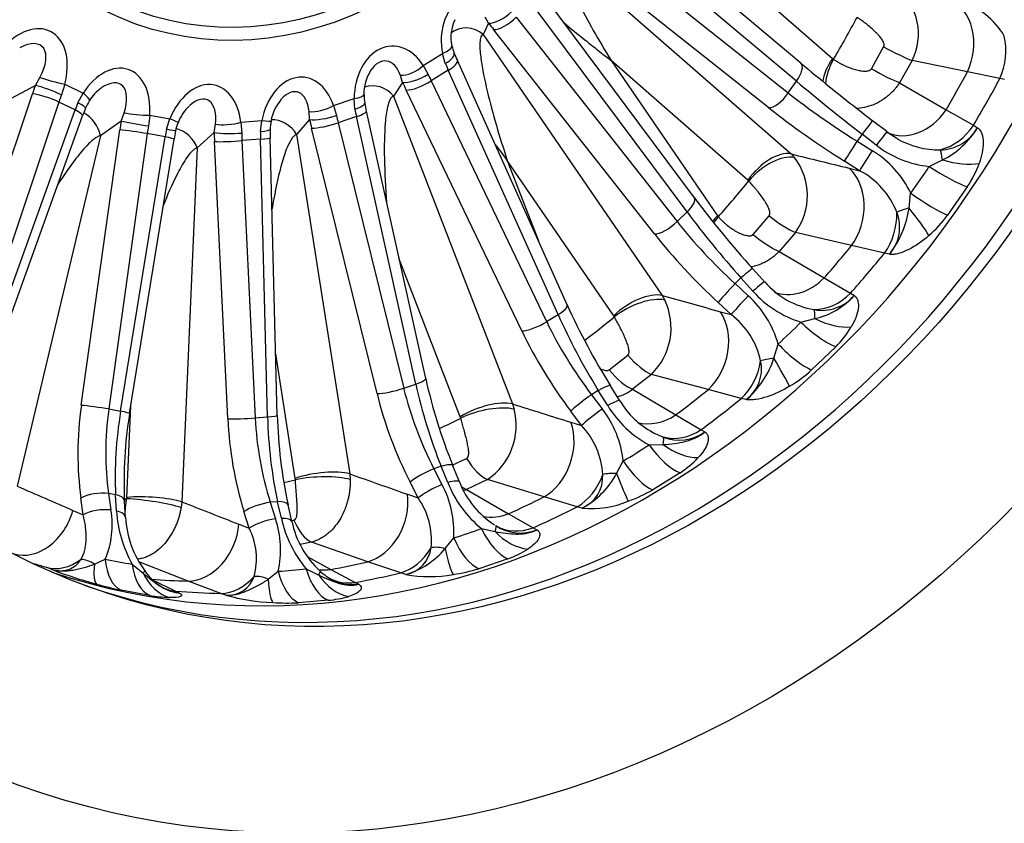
# Model space of a CAD drawing. Header units: millimetres. Extents: x 0 to 2970, y 0 to 2100.
# Tile 7 of 24: x 2029 to 2266, y 329 to 523. Entities that reach past the tile are written whole.
import ezdxf

# ---------------------------------------------------------------- set-up
doc = ezdxf.new("R2010")
doc.units = ezdxf.units.MM
doc.header["$LTSCALE"] = 10
doc.layers.add('CAP560C', color=7, linetype='Continuous')
doc.layers.add('Default', color=7, linetype='Continuous')

# ---------------------------------------------------------------- blocks, each defined once
blk = doc.blocks.new('SE1')
at = {"layer": 'CAP560C', "color": 7, "linetype": 'Continuous'}
for p, q in [((2217.27, 512.26), (2170.15, 551.88)), ((2216.18, 507.91), (2169.07, 547.53)), ((2166.11, 543.27), (2214.21, 505.08)), ((2191.88, 542.28), (2224.9, 513.4)), ((2209.51, 501.49), (2161.4, 539.69)), ((2159.35, 538.9), (2214.88, 490.34)), ((2191.55, 479.73), (2153.93, 530.25)), ((2189.77, 476.34), (2152.15, 526.86)), ((2141.86, 521.96), (2140.99, 523.35)), ((2148.52, 523.36), (2187.36, 474.01)), ((2141.86, 521.96), (2140.54, 519.2)), ((2140.54, 519.2), (2183.76, 456.15)), ((2181.91, 471.02), (2143.07, 520.37)), ((2234.28, 510.93), (2237.24, 516.19)), ((2126.06, 511.7), (2130.71, 514.6)), ((2131.4, 512.16), (2130.71, 514.6)), ((2126.06, 511.7), (2127.24, 509.57)), ((2160.82, 453.9), (2134.31, 512.89)), ((2204.46, 484.03), (2171.44, 512.91)), ((2171.44, 512.91), (2197.14, 475.41)), ((2224.9, 513.4), (2225.12, 513.23)), ((2244.1, 512.92), (2241.08, 507.56)), ((2257.47, 510.16), (2244.1, 512.92)), ((2032.42, 506.89), (2033.51, 508.81)), ((2121.09, 507.64), (2120.58, 509.33)), ((2132.11, 510.54), (2127.98, 507.97)), ((2158.62, 451.55), (2132.11, 510.54)), ((2265.28, 508.55), (2257.47, 510.16)), ((2032.42, 506.89), (2026.56, 503.76)), ((2039.5, 507.18), (2038.71, 504.62)), ((2039.5, 507.18), (2043.92, 505.02)), ((2121.09, 507.64), (2118.9, 504.33)), ((2127.98, 507.97), (2155.87, 449.84)), ((2214.21, 505.08), (2216.18, 507.91)), ((2241.08, 507.56), (2252.33, 501.03)), ((2266.45, 508.31), (2265.28, 508.55)), ((2010.63, 442.01), (2031.7, 504.87)), ((2042.67, 502.69), (2043.92, 505.02)), ((2118.9, 504.33), (2147.63, 429.96)), ((2149.84, 447.64), (2121.95, 505.77)), ((2038.1, 502.89), (2017.03, 440.03)), ((2042.03, 500.98), (2038.1, 502.89)), ((2104.42, 502.06), (2109.39, 503.75)), ((2104.42, 502.06), (2105.13, 499.63)), ((2109.58, 501.15), (2109.39, 503.75)), ((2019.64, 438.76), (2042.03, 500.98)), ((2021.44, 437.33), (2043.82, 499.55)), ((2053.15, 498.28), (2053.86, 500.31)), ((2060.02, 499.74), (2059.73, 497.09)), ((2060.02, 499.74), (2064.88, 498.84)), ((2098.63, 498.67), (2098.51, 500.57)), ((2109.94, 499.37), (2105.54, 497.87)), ((2124.28, 434.78), (2109.94, 499.37)), ((2126.66, 436.1), (2112.33, 500.69)), ((2252.33, 501.03), (2258.92, 497.26)), ((2053.15, 498.28), (2048.14, 494.74)), ((2064.07, 496.29), (2064.88, 498.84)), ((2075.6, 495.49), (2075.89, 497.51)), ((2082.03, 498), (2087.07, 498.41)), ((2082.03, 498), (2082.24, 495.4)), ((2086.75, 495.77), (2087.07, 498.41)), ((2098.63, 498.67), (2095.49, 495.03)), ((2105.54, 497.87), (2121.35, 433.78)), ((2238.01, 495.74), (2234.58, 498.38)), ((2258.92, 497.26), (2259.9, 496.69)), ((2048.14, 494.74), (2028.01, 410.11)), ((2043.51, 429.63), (2052.81, 496.15)), ((2059.44, 495.26), (2050.14, 428.75)), ((2063.74, 494.47), (2059.44, 495.26)), ((2075.6, 495.49), (2071.51, 491.79)), ((2095.49, 495.03), (2108.31, 413.08)), ((2114.91, 432.51), (2099.1, 496.6)), ((2232.04, 495.11), (2230.86, 493.42)), ((2235.47, 492.47), (2232.04, 495.11)), ((2053, 428.22), (2063.74, 494.47)), ((2055.16, 427.63), (2065.9, 493.89)), ((2078.86, 426.41), (2075.66, 493.34)), ((2086.77, 493.92), (2082.3, 493.56)), ((2082.3, 493.56), (2085.5, 426.63)), ((2088.48, 426.87), (2086.77, 493.92)), ((2090.83, 427.2), (2089.13, 494.26)), ((2230.86, 493.42), (2234.52, 491.11)), ((2071.51, 491.79), (2067.75, 406.35)), ((2214.88, 490.34), (2215.73, 489.47)), ((2172.07, 451.28), (2146.37, 488.77)), ((2146.37, 488.77), (2153.86, 469.38)), ((2231.44, 486.3), (2227.78, 488.61)), ((2248.25, 487.35), (2251.45, 488.9)), ((2228.9, 486.92), (2231.44, 486.3)), ((2204.67, 483.82), (2204.46, 484.03)), ((2243.36, 477.28), (2243.76, 480.9)), ((2257.43, 482.38), (2252.68, 475.56)), ((2187.36, 474.01), (2189.77, 476.34)), ((2197.14, 475.41), (2197.32, 475.18)), ((2205.74, 470.91), (2209.57, 475.42)), ((2215.92, 471.41), (2212.02, 466.82)), ((2229.49, 468.2), (2215.92, 471.41)), ((2212.02, 466.82), (2222.85, 460.39)), ((2237.42, 466.36), (2229.49, 468.2)), ((2238.61, 466.1), (2237.42, 466.36)), ((2135.02, 426.85), (2120.21, 465.16)), ((2208.51, 459.4), (2205.62, 462.62)), ((2202.79, 460.41), (2201.35, 459.02)), ((2201.35, 459.02), (2204.52, 456.08)), ((2205.69, 457.2), (2202.79, 460.41)), ((2222.85, 460.39), (2229.2, 456.7)), ((2229.2, 456.7), (2230.16, 456.15)), ((2183.76, 456.15), (2184.39, 455.06)), ((2200.43, 451.54), (2197.25, 454.48)), ((2197.86, 452.24), (2200.43, 451.54)), ((2155.87, 449.84), (2158.62, 451.55)), ((2172.22, 451.02), (2172.07, 451.28)), ((2217.27, 449.74), (2220.65, 450.57)), ((2210.73, 441.02), (2211.77, 444.44)), ((2225.66, 443.79), (2219.84, 438.18)), ((2095.15, 411.98), (2090.46, 442.03)), ((2170.93, 438.21), (2175.43, 441.73)), ((2181.17, 437.11), (2176.58, 433.52)), ((2194.83, 433.42), (2181.17, 437.11)), ((2121.35, 433.78), (2124.28, 434.78)), ((2168.34, 433.22), (2166.7, 432.2)), ((2170.61, 429.57), (2168.34, 433.22)), ((2173.52, 430.72), (2171.25, 434.37)), ((2176.58, 433.52), (2187.02, 427.31)), ((2202.84, 431.31), (2194.83, 433.42)), ((2166.7, 432.2), (2169.29, 428.75)), ((2204.04, 431), (2202.84, 431.31)), ((2050.14, 428.75), (2053, 428.22)), ((2054.48, 407.4), (2055.45, 429.45)), ((2147.63, 429.96), (2148.02, 428.69)), ((2164.28, 424.74), (2161.69, 428.2)), ((2085.5, 426.63), (2088.48, 426.87)), ((2135.11, 426.56), (2135.02, 426.85)), ((2187.02, 427.31), (2193.17, 423.75)), ((2161.72, 425.54), (2164.28, 424.74)), ((2193.17, 423.75), (2194.09, 423.23)), ((2180.61, 420.09), (2184.03, 420.14)), ((2133.08, 415.17), (2136.54, 416.82)), ((2172.77, 413.14), (2174.37, 416.2)), ((2130.41, 414.9), (2128.66, 414.3)), ((2128.66, 414.3), (2130.59, 410.49)), ((2132.01, 410.97), (2130.41, 414.9)), ((2134.81, 411.13), (2133.22, 415.05)), ((2095.19, 411.66), (2095.15, 411.98)), ((2108.31, 413.08), (2108.42, 411.7)), ((2141.57, 411.74), (2136.52, 409.34)), ((2155.23, 407.54), (2141.57, 411.74)), ((2188.07, 413.35), (2181.47, 409.24)), ((2124.83, 407.26), (2122.89, 411.07)), ((2136.52, 409.34), (2146.64, 403.44)), ((2043.96, 403.21), (2043.4, 407.22)), ((2050.09, 408.36), (2050.64, 404.35)), ((2051.8, 408.05), (2050.09, 408.36)), ((2052.03, 404.1), (2051.8, 408.05)), ((2054.45, 407.07), (2054.48, 407.4)), ((2122.28, 408.14), (2124.83, 407.26)), ((2163.26, 405.14), (2155.23, 407.54)), ((2041.49, 404.26), (2043.96, 403.21)), ((2054.17, 402.57), (2053.95, 406.52)), ((2067.75, 406.35), (2067.59, 404.93)), ((2090.9, 406.36), (2089.13, 406.22)), ((2089.13, 406.22), (2090.37, 402.22)), ((2091.81, 402.34), (2090.9, 406.36)), ((2094.35, 401.59), (2093.45, 405.62)), ((2164.47, 404.8), (2163.26, 405.14)), ((2084.04, 399.96), (2082.79, 403.96)), ((2094.3, 401.82), (2094.84, 401.93)), ((2146.64, 403.44), (2152.63, 400.08)), ((2081.52, 400.93), (2084.04, 399.96)), ((2140.11, 399.87), (2143.41, 399.14)), ((2152.63, 400.08), (2153.53, 399.58)), ((2131.38, 395.04), (2133.44, 397.6)), ((2099.11, 396.59), (2096.35, 396.01)), ((2112.68, 391.86), (2099.11, 396.59)), ((2046.68, 391.27), (2049.28, 392.48)), ((2098.07, 393.15), (2103.74, 389.98)), ((2146.53, 392.59), (2139.48, 390.18)), ((2036.2, 390.04), (2035.03, 390.51)), ((2055.8, 391.28), (2058.43, 389.11)), ((2069.3, 387.18), (2057.41, 391.82)), ((2097.8, 390.11), (2100.83, 388.62)), ((2103.74, 389.98), (2109.61, 386.86)), ((2120.66, 389.18), (2112.68, 391.86)), ((2088.63, 387.63), (2091.04, 389.56)), ((2121.87, 388.79), (2120.66, 389.18)), ((2060.83, 387.44), (2066.26, 384.76)), ((2063.96, 385.24), (2063.92, 385.26)), ((2077.19, 384.22), (2069.3, 387.18)), ((2109.61, 386.86), (2110.49, 386.4)), ((2060.05, 383.72), (2053.15, 384.99)), ((2066.26, 384.76), (2067.14, 384.34)), ((2078.39, 383.79), (2077.19, 384.22)), ((2103.13, 382.54), (2095.98, 381.96))]:
    blk.add_line(p, q, dxfattribs=at)
for centre, radius, start, end in [((2231.61, 519.32), 14.03, 332.8664, 50.9094), ((2249.66, 508.76), 19.51, 31.0385, 71.7111), ((2142.67, 518.55), 9.91, 154.9427, 192.0703), ((2142.68, 518.33), 9.84, 190.7454, 201.6949), ((2232.41, 556.8), 107.48, 203.0704, 204.114), ((2481, 825.59), 409.54, 229.9127, 231.1643), ((2122.55, 504.77), 10.81, 148.2169, 180.7096), ((2541.12, 897.99), 503.64, 231.0016, 232.5082), ((2054.12, 497.92), 10.15, 125.1666, 148.3436), ((2122.85, 504.54), 11.08, 179.4344, 189.8329), ((2055.43, 496.85), 11.82, 147.2483, 157.3351), ((2076.72, 494.19), 10.53, 132.1181, 159.3938), ((2099.87, 496.53), 10.7, 139.8002, 170.2188), ((2201.81, 520.38), 91.63, 191.1635, 192.4089), ((2114.79, 473.83), 75.49, 158.5765, 160.0832), ((2078.22, 493.32), 12.24, 158.0208, 167.9602), ((2101.07, 496), 11.96, 168.6385, 178.6833), ((2143.77, 481.09), 78.92, 169.2035, 170.666), ((2172.8, 496.22), 83.7, 179.9628, 181.3417), ((2245.72, 504.63), 11.72, 229.0479, 243.9912), ((2250.83, 501.72), 10.37, 270.353, 330.9907), ((2242.38, 507.22), 20.44, 296.35, 328.9979), ((2250.56, 511.59), 24.35, 231.711, 264.5553), ((2250.6, 511.7), 20.35, 240.3472, 270.8385), ((2221.81, 470.32), 24.37, 25.7313, 58.5575), ((2203.73, 480.31), 15.09, 323.8458, 37.3651), ((2235.76, 496.96), 26.11, 326.0603, 340.0968), ((2222.45, 469.25), 19.28, 21.3611, 62.1934), ((2384.16, 623.78), 240.52, 216.7913, 222.0711), ((2220.35, 480.45), 23.23, 321.8245, 352.145), ((2231.24, 472.64), 9.86, 318.419, 21.6209), ((2228.11, 493.44), 30.38, 311.313, 323.9539), ((2223.03, 471.73), 19, 220.3291, 241.274), ((2224.53, 473.74), 25.07, 221.2815, 253.1763), ((2170.21, 448.34), 15.69, 314.2655, 25.3411), ((2188.01, 437.72), 24.69, 15.7935, 48.032), ((2224.01, 473.53), 21.08, 241.3, 260.1775), ((2222.34, 462.89), 10.32, 259.1876, 319.1852), ((2216.48, 468.57), 18.47, 283.0609, 317.758), ((2312.86, 522.56), 166.82, 204.302, 211.9139), ((2188.97, 436.4), 18.99, 12.0425, 52.8819), ((2208.36, 461.28), 24.6, 314.706, 328.9163), ((2189.25, 448.13), 22.63, 310.8187, 341.6877), ((2198.52, 438.4), 9.23, 306.7411, 12.2985), ((2198.02, 461.95), 32.26, 300.7752, 312.555), ((2256.46, 464.98), 132.97, 192.5445, 202.0544), ((2170.15, 441.71), 10.41, 285.2715, 308.131), ((2191.02, 441.02), 20.27, 210.4959, 242.1553), ((2132.9, 424.74), 15.62, 303.6926, 14.6515), ((2149.74, 413.54), 24.77, 6.1836, 37.8934), ((2192.99, 443.15), 26.18, 211.2637, 241.7882), ((2152.35, 411.48), 98.53, 170.5627, 182.8855), ((2203.71, 429.92), 112.91, 181.3768, 192.4266), ((2150.99, 411.95), 18.45, 2.9476, 43.9093), ((2191.79, 442.65), 22.08, 240.7599, 242.3617), ((2187.95, 431.59), 10.38, 247.7805, 306.3286), ((2191.79, 442.65), 22.08, 242.3617, 249.407), ((2175.4, 433.17), 23.52, 302.5829, 316.568), ((2154.12, 423.4), 21.29, 299.0822, 331.1797), ((2161.01, 412.48), 8.42, 294.2367, 2.8665), ((2109.15, 399), 24.33, 356.7051, 28.1964), ((2157.56, 421.13), 27.5, 201.6717, 230.6144), ((2154.72, 418.75), 21.31, 200.9612, 237.5357), ((2132.35, 418.8), 10.34, 289.3912, 293.7804), ((2163.62, 439.69), 35.29, 289.8224, 300.3814), ((2110.55, 397.12), 17.51, 353.8619, 35.3628), ((2029.96, 400.71), 21.01, 336.9397, 9.9833), ((2166.72, 427.4), 22.71, 264.2927, 292.9619), ((2081.55, 405.84), 29.58, 183.3747, 209.4847), ((2077.88, 403.83), 23.73, 183.0502, 216.6668), ((2068.5, 394.72), 23.12, 347.0824, 18.9204), ((2119.9, 408.53), 28.76, 192.4269, 219.8202), ((2069.78, 392.6), 16.04, 344.4772, 27.2899), ((2116.48, 406.26), 22.62, 191.9113, 227.4283), ((2149.48, 409.5), 10.71, 236.4674, 292.216), ((2120.52, 396.17), 7.5, 280.3888, 352.9777), ((2116.36, 407.53), 19.54, 286.3807, 320.2361), ((2138.65, 414.89), 23.66, 289.4663, 302.4582), ((2081.13, 509.03), 127.19, 249.3167, 254.5207), ((2127.28, 429.53), 41.2, 278.3857, 287.2208), ((2070.19, 397.67), 13.91, 215.2822, 243.2164), ((2078.96, 390.37), 6.6, 265.0057, 341.8463), ((2110.61, 399.98), 14.05, 227.7557, 243.3062), ((2127.63, 419.44), 31.18, 259.3545, 280.4533), ((2072.83, 477.99), 95.06, 254.345, 258.0504), ((2069.18, 397.11), 12.93, 246.2852, 260.9072), ((2109.1, 397.81), 11.49, 245.1746, 276.9313), ((2066.7, 423.12), 39.95, 260.4124, 267.3119), ((2091.85, 431.82), 49.88, 254.3474, 267.6008), ((2100.64, 409.28), 26.86, 275.3253, 286.0593), ((2093.08, 436.51), 54.63, 266.5093, 273.0351)]:
    blk.add_arc(centre, radius, start, end, dxfattribs=at)
for centre, major_axis, ratio, start_param, end_param in [((2076, 618.42), (95.19, 263.32), 0.827748, 0, 3.141593), ((2110.39, 605.99), (77.83, 215.31), 0.827748, 3.163043, 6.261735), ((2120.75, 602.24), (-77.92, -215.55), 0.827748, 0.007663, 3.13393), ((2140.42, 516.47), (2.35, -12.64), 0.769251, 2.327303, 4.717443), ((2248.59, 515.79), (-2.74, -12.71), 0.79051, 1.286903, 2.942553), ((2145.06, 525.35), (4.01, 2.99), 0.409417, 3.54464, 5.028513), ((2146.28, 523.77), (3.93, 3.09), 0.356554, 3.534654, 5.019171), ((2079.06, 617.31), (-72.82, -201.44), 0.827748, 1.343689, 1.398115), ((2029.88, 507.47), (-6.13, -12.48), 0.657659, 1.860314, 4.250454), ((2136.7, 515.13), (5.42, -2.57), 0.927542, 1.278277, 2.715232), ((2160.82, 519.57), (-25.49, 24.03), 0.358479, 1.114401, 1.176261), ((2256.24, 514.17), (-2.66, -12.72), 0.801148, 1.286006, 2.10574), ((2027.24, 508.43), (-6.74, -7.92), 0.479401, 2.003394, 4.015817), ((2118.95, 503.11), (0.59, -13.28), 0.718928, 2.242079, 4.63222), ((2128.07, 515.55), (-4.91, -0.93), 0.326358, 2.074718, 3.138912), ((2237.31, 517.34), (8.77, -4.81), 0.103911, 4.761464, 5.651916), ((2128.92, 512.73), (-4.6, -1.95), 0.328598, 1.995849, 3.142634), ((2050.33, 497.53), (-4.57, -13.19), 0.652321, 1.957103, 4.347243), ((2116.31, 504.06), (-0.8, -8.75), 0.558316, 2.26712, 3.942922), ((2123.43, 512.66), (4.23, 2.67), 0.471865, 3.721046, 5.063939), ((2143.91, 507.24), (-14.68, 26.19), 0.301857, 1.216726, 1.278586), ((2129.75, 510.84), (-4.56, -2.05), 0.272679, 1.988766, 3.141593), ((2214.05, 508.44), (-3.22, -3.83), 0.401675, 1.765928, 3.141593), ((2230.18, 511.49), (6.58, 7.53), 0.533995, 1.776006, 2.464382), ((2230.4, 511.32), (5.54, 8.33), 0.549938, 1.704528, 2.395861), ((2036.86, 508.13), (4.83, -1.3), 0.056834, 3.962818, 5.305711), ((2096.01, 495.29), (-1.16, -13.59), 0.682766, 2.149412, 4.539553), ((2124.76, 510.15), (4.57, 2.02), 0.334582, 3.648611, 5.132483), ((2144.53, 507.62), (-17.2, 24.62), 0.470365, 1.177886, 1.239746), ((2234.42, 512.22), (8.66, -5.01), 0.118899, 4.764009, 5.654461), ((2096.29, 611.08), (-77.56, -214.54), 0.827748, 1.347797, 1.394007), ((2054.35, 501.96), (-15.53, -31.36), 0.631343, -1.418472, -1.356612), ((2035.91, 505.17), (4.67, -1.78), 0.117794, 0.971821, 2.455693), ((2047.69, 498.48), (-5.34, -8.67), 0.477445, 2.060421, 3.956013), ((2072.75, 493.4), (-2.9, -13.56), 0.660647, 2.053799, 4.44394), ((2114.49, 501.32), (5, -3.31), 0.874195, 1.229621, 2.562567), ((2140.86, 505.11), (-19.82, 28.88), 0.458601, 1.182296, 1.244156), ((2125.62, 508.28), (4.51, 2.16), 0.28282, 3.638904, 5.123422), ((2234.83, 498.8), (39.56, -30.68), 0.092381, 4.294613, 4.713555), ((2103.2, 608.59), (-77.71, -214.97), 0.827748, 1.342375, 1.399429), ((2035.18, 503.15), (4.74, -1.59), 0.165249, 0.965531, 2.450048), ((2057.83, 500.23), (-13.35, -26.87), 0.643405, -1.417478, -1.355619), ((2041.29, 505.98), (-4.19, 2.73), 0.153366, 3.141171, 4.134574), ((2070.11, 494.35), (-3.85, -9.05), 0.488139, 2.124457, 3.92791), ((2093.37, 496.24), (-2.31, -9.07), 0.514, 2.194044, 3.929087), ((2106.75, 504.71), (-5, 0.07), 0.216612, 2.129622, 3.140149), ((2212.08, 505.6), (3.11, 3.92), 0.406191, 3.411636, 4.896153), ((2238.21, 503.66), (-42.61, 26.3), 0.251239, 1.13445, 1.553391), ((2057.25, 500.52), (-12.95, -27.06), 0.47444, -1.426057, -1.364197), ((2039.87, 503.24), (-4.65, 1.84), 0.126439, 3.141516, 4.114986), ((2101.78, 503.01), (4.72, 1.64), 0.392476, 3.820618, 5.163511), ((2107.01, 501.68), (-4.91, -0.96), 0.232068, 2.074445, 3.142493), ((2039.11, 501.24), (-4.7, 1.69), 0.179899, 3.141593, 4.110906), ((2043.53, 495.54), (3.46, -4.9), 0.660704, 0.985966, 2.204895), ((2057.38, 500.69), (4.99, -0.37), 0.179624, 3.940362, 5.283255), ((2102.57, 500.17), (4.89, 1.03), 0.239301, 3.728877, 5.212749), ((2123.06, 497.3), (-10.97, 27.95), 0.551334, 1.275807, 1.337667), ((2122.4, 497.07), (-8.62, 28.75), 0.382702, 1.31508, 1.37694), ((2107.45, 499.61), (-4.88, -1.08), 0.17643, 2.068584, 3.141593), ((2235.63, 499.55), (-46.71, 29.17), 0.244139, 1.136103, 1.555044), ((2243.75, 507.19), (6.42, 11.31), 0.811065, 3.216804, 4.626334), ((2074.76, 494.17), (-5.96, -34.49), 0.628237, 4.70184, 4.763699), ((2057, 497.62), (4.92, -0.88), 0.007296, 3.81789, 5.301762), ((2078.6, 493.51), (5.05, 29.57), 0.640287, 1.55872, 1.62058), ((2062.24, 499.8), (-4.62, 1.9), 0.029419, 3.14047, 4.117314), ((2079.39, 498.96), (4.96, 0.61), 0.293406, 3.893433, 5.236326), ((2084.43, 499.37), (-4.9, 1.01), 0.096004, 2.15963, 3.141374), ((2090.77, 493.23), (4.54, -3.92), 0.809718, 1.160026, 2.435844), ((2119.12, 495.79), (-12.56, 32.69), 0.539498, 1.280238, 1.342097), ((2103.04, 498.11), (4.85, 1.2), 0.188687, 3.721378, 5.205895), ((2231.53, 494.42), (-3.05, -3.97), 0.004552, 3.142183, 4.53926), ((2250.24, 503.52), (-6.36, -11.34), 0.821271, 0.656825, 1.476559), ((2056.66, 495.48), (4.95, -0.69), 0.041109, 0.98012, 2.464637), ((2077.96, 493.63), (-5.73, -29.45), 0.47134, 4.713513, 4.775373), ((2061.34, 496.82), (-4.91, 0.95), 0.001301, 3.141378, 4.122977), ((2066.71, 491.27), (4.03, -4.45), 0.737345, 1.077749, 2.312098), ((2096.72, 492.08), (-3.78, 34.8), 0.597053, 1.408147, 1.470007), ((2079.6, 495.92), (5, 0.05), 0.128351, 3.785121, 5.268993), ((2100.71, 492.51), (-3.39, 29.82), 0.609005, 1.404648, 1.466508), ((2084.1, 496.29), (-5, 0.01), 0.120232, 2.129045, 3.142093), ((2100.04, 492.46), (-1.68, 29.96), 0.440201, 1.43529, 1.49715), ((2234.97, 491.78), (-3.05, -3.97), 0.004552, 3.139064, 4.53926), ((2060.96, 494.69), (-4.94, 0.8), 0.055678, 3.141593, 4.122768), ((2079.66, 493.77), (4.99, 0.24), 0.078876, 3.781247, 5.265764), ((2084.13, 494.13), (-5, -0.13), 0.065118, 2.125781, 3.141593), ((2230.35, 492.72), (2.66, 4.23), 0.01168, 3.387866, 4.885187), ((2209.74, 482.12), (-6.58, -7.53), 0.533995, 3.434069, 4.917599), ((2209.94, 481.92), (-7.49, -6.63), 0.511324, 3.506349, 4.984583), ((3203.36, 375.1), (-1979.76, 422.25), 0.052956, 1.05935, 1.067499), ((2234.02, 490.41), (2.66, 4.23), 0.01168, 3.387866, 4.885187), ((2251.15, 486.67), (-0.48, 4.98), 0.115313, -1.117172, -0.358332), ((2252.21, 494.48), (11.85, -3.99), 0.443862, 4.797275, 5.603831), ((2222.21, 476.23), (-3.08, -12.63), 0.781073, 1.084888, 2.740539), ((2038.71, 628.54), (-207.14, 144.72), 0.829565, 3.124511, 3.161994), ((2249.52, 489.09), (-10.42, 6.91), 0.172165, 1.563283, 2.538697), ((2079.06, 617.31), (-72.82, -201.44), 0.827748, 1.119289, 1.173716), ((2245.03, 482.64), (10.1, -7.37), 0.172324, 4.71266, 5.688073), ((2187.54, 476.74), (-4.01, -2.99), 0.349037, 1.886986, 3.141593), ((2208.87, 469.16), (32.93, -37.7), 0.206667, 4.345233, 4.764175), ((2229.97, 474.38), (-2.94, -12.66), 0.791257, 1.079705, 1.89944), ((2244.42, 477), (-4.83, -1.27), 0.109913, -1.380378, -0.621538), ((2240.73, 477.98), (8.13, -9.5), 0.125449, 0.583703, 1.390259), ((2185.12, 474.41), (3.93, 3.09), 0.356554, 3.534654, 5.019171), ((2213.01, 473.15), (-36.6, 34.15), 0.365544, 1.174032, 1.592974), ((2202.42, 473.51), (8.25, 5.65), 0.482269, -4.37886, -4.175408), ((2202.6, 473.28), (7.49, 6.63), 0.51137, -4.440308, -4.237713), ((2210.38, 477.65), (7.69, -6.39), 0.224003, 4.79302, 5.683472), ((2209.81, 469.76), (40.06, -37.77), 0.358479, 4.317853, 4.736795), ((2206.65, 473.26), (7.54, -6.57), 0.237939, 4.798525, 5.688977), ((2096.29, 611.08), (-77.56, -214.54), 0.827748, 1.123397, 1.169608), ((2103.2, 608.59), (-77.71, -214.97), 0.827748, 1.117975, 1.17503), ((2201.9, 459.27), (-3.71, -3.35), 0.053465, 3.142511, 4.423385), ((2200.46, 457.88), (3.4, 3.67), 0.026444, 1.278179, 2.7755), ((2204.8, 456.06), (-3.71, -3.35), 0.053465, 3.13919, 4.423385), ((2215.94, 468.86), (6.53, 11.24), 0.82369, 3.287466, 4.4111), ((2177.35, 449.37), (-8.25, -5.65), 0.482269, 3.562389, 5.045918), ((2222.22, 465.27), (-6.39, -11.32), 0.832977, 0.435843, 1.255577), ((2177.5, 449.11), (-8.86, -4.64), 0.447093, 3.622894, 5.101128), ((3224.05, 351.71), (-2014.95, 467.24), 0.074454, 1.045644, 1.053792), ((2203.63, 454.93), (3.4, 3.67), 0.026444, 1.278179, 2.7755), ((2156.26, 451.85), (-4.56, -2.05), 0.272679, 1.988766, 3.141593), ((2189.52, 443.42), (3.47, 12.53), 0.773764, 4.027233, 5.682883), ((2219.71, 447.94), (0.53, 4.97), 0.157186, 5.28555, 6.04439), ((2153.51, 450.14), (4.51, 2.16), 0.28282, 3.638904, 5.123422), ((2183.22, 449.11), (-28.52, 41.13), 0.465667, 1.241547, 1.660488), ((2178.51, 446.18), (24.57, -43.59), 0.306739, 4.419644, 4.838586), ((2079.06, 617.31), (-72.82, -201.44), 0.827748, 0.903698, 0.949316), ((2037.26, 626.82), (181.3, -175.77), 0.807148, 6.236673, 6.274156), ((2219.49, 452.6), (8.88, -8.8), 0.287611, 4.747487, 5.7229), ((2223.01, 457.14), (10.87, -6.17), 0.552444, 4.807956, 5.614512), ((2179.55, 446.6), (31.15, -45.38), 0.458601, 4.385749, 4.804691), ((2213.99, 447.3), (8.46, -9.2), 0.285831, 4.760798, 5.736211), ((2177.15, 444.86), (6.26, -7.8), 0.332862, 4.849563, 5.740014), ((2197.35, 441.32), (3.27, 12.58), 0.783014, 4.018373, 4.838107), ((2211.45, 439.99), (-4.98, -0.41), 0.21773, 4.839873, 5.598713), ((2208.93, 443.58), (6.29, -10.8), 0.022407, 0.511904, 1.31846), ((2172.76, 441.43), (6.06, -7.96), 0.345048, 4.858203, 5.748655), ((2121.78, 435.02), (-4.88, -1.08), 0.17643, 2.068584, 3.141593), ((2118.85, 434.02), (4.85, 1.2), 0.188687, 3.721378, 5.205895), ((2150.31, 432.74), (-18.14, 46.63), 0.546606, 1.339478, 1.75842), ((2145.28, 431.03), (14.47, -47.89), 0.387573, 4.517952, 4.936893), ((2167.01, 431.73), (-4.25, -2.64), 0.122047, 3.14188, 4.317761), ((2096.29, 611.08), (-77.56, -214.54), 0.827748, 0.898998, 0.945208), ((2146.37, 431.24), (19.73, -51.37), 0.539498, 4.48369, 4.902632), ((2140.29, 424.94), (-9.33, -3.6), 0.40636, 3.666116, 5.149645), ((2165.36, 430.7), (4, 3), 0.085592, 1.167095, 2.664416), ((2169.28, 428.08), (-4.25, -2.64), 0.122047, 3.136911, 4.317761), ((2103.2, 608.59), (-77.71, -214.97), 0.827748, 0.893576, 0.95063), ((2078, 426.53), (-9.37, -54.2), 0.628237, 4.763699, 5.182641), ((2047.36, 428.96), (4.95, -0.69), 0.041109, 0.98012, 2.464637), ((2081.84, 425.86), (-8.45, -49.28), 0.635468, 4.762799, 5.181741), ((2076.93, 426.77), (-9.53, -49.09), 0.476171, 4.775175, 5.194116), ((2050.22, 428.43), (-4.94, 0.8), 0.055678, 3.141593, 4.122768), ((2140.39, 424.65), (-9.66, -2.57), 0.360442, 3.713283, 5.191517), ((3239.13, 322.92), (-2040.19, 519.99), 0.091891, 1.029881, 1.038029), ((2167.96, 427.25), (4, 3), 0.085592, 1.167095, 2.664416), ((2082.86, 426.83), (4.99, 0.24), 0.078876, 3.781247, 5.265764), ((2111.95, 424.43), (5.94, -54.69), 0.597053, 4.6116, 5.030541), ((2115.95, 424.86), (-5.55, 49.71), 0.604227, 1.467941, 1.886883), ((2085.83, 427.08), (-5, -0.13), 0.065118, 2.125781, 3.141593), ((2110.85, 424.44), (2.87, -49.93), 0.445051, 4.638282, 5.057224), ((2079.06, 617.31), (-72.82, -201.44), 0.827748, 0.695342, 0.724917), ((2182.15, 437.66), (6.54, 11.23), 0.836305, 3.361476, 4.18898), ((2152.18, 419.02), (-3.89, -12.41), 0.76895, 0.68824, 2.34389), ((2188.24, 434.2), (-6.33, -11.36), 0.844239, 0.207767, 1.027502), ((2182.4, 417.28), (1.54, 4.76), 0.174244, 5.411834, 6.170674), ((2035.54, 625.49), (155.88, -197.61), 0.777722, 6.177624, 6.215107), ((2183.95, 423.82), (6.86, -10.45), 0.389134, 4.816028, 5.791442), ((2188.09, 427.29), (9.33, -8.32), 0.649031, 4.850724, 5.657281), ((2139.29, 420.61), (4.43, -8.97), 0.42503, 4.932469, 5.822921), ((2177.7, 419.94), (6.35, -10.77), 0.384508, 4.834582, 5.809996), ((2100.43, 410.07), (-9.88, -1.54), 0.310075, 3.743111, 5.226641), ((2126.83, 412.57), (4.46, 2.27), 0.162798, 1.067551, 2.564872), ((2128.58, 413.17), (-4.63, -1.88), 0.206858, 3.141552, 4.224754), ((2079.06, 617.31), (-72.82, -201.44), 0.827748, 0.485157, 0.500518), ((2100.46, 409.75), (-9.99, -0.54), 0.255717, 3.777052, 5.255286), ((3247.84, 290.16), (-2054.47, 578.11), 0.105139, 1.012711, 1.020859), ((2130.18, 409.24), (-4.63, -1.88), 0.206858, 3.139105, 4.224754), ((2160.02, 416.64), (-3.63, -12.48), 0.776833, 0.676303, 1.496037), ((2173.03, 411.46), (-4.98, 0.46), 0.331562, 4.79605, 5.554889), ((2172.11, 417.35), (4.16, -11.79), 0.066051, -1.229111, -0.422555), ((3244.73, 219.45), (-2048.47, 700.28), 0.118881, 0.976044, 0.984192), ((2128.77, 408.76), (4.46, 2.27), 0.162798, 1.067551, 2.564872), ((2134.47, 418.31), (4.18, -9.09), 0.434854, -0.662999, -0.448364), ((2047.24, 406.55), (4.95, 0.69), 0.355185, 0.910668, 2.407989), ((2048.96, 406.24), (-4.99, -0.28), 0.407557, 3.141959, 4.083382), ((2079.06, 617.31), (-72.82, -201.44), 0.827748, 0.273172, 0.276118), ((2059.73, 405.16), (-9.9, 1.39), 0.138169, 3.815428, 5.293662), ((2059.76, 405.49), (-9.99, 0.44), 0.198241, 3.794008, 5.277538), ((2112.04, 404.24), (-4.32, -12.26), 0.766872, 0.491837, 2.147487), ((2096.29, 611.08), (-77.56, -214.54), 0.827748, 0.674598, 0.720809), ((2031.51, 406), (5.16, 11.93), 0.771197, 3.240378, 4.896029), ((2047.8, 402.54), (4.95, 0.69), 0.355185, 0.910668, 2.407989), ((3249.73, 255.08), (-2057.25, 639.07), 0.114143, 0.994633, 1.002782), ((2086.79, 404.38), (4.77, 1.49), 0.25419, 0.981546, 2.478867), ((2088.57, 404.53), (-4.88, -1.09), 0.303646, 3.14179, 4.146096), ((2103.2, 608.59), (-77.71, -214.97), 0.827748, 0.669176, 0.726231), ((2049.18, 402.29), (-4.99, -0.28), 0.407557, 3.139807, 4.083382), ((2088.03, 400.38), (4.77, 1.49), 0.25419, 0.981546, 2.478867), ((2089.47, 400.5), (-4.88, -1.09), 0.303646, 3.141019, 4.146096), ((2098.71, 406.12), (2.2, -9.75), 0.495885, 5.041954, 5.932406), ((2144.08, 415.15), (6.45, 11.29), 0.848279, 3.421655, 3.958962), ((2071.14, 399.82), (-4.75, -12.1), 0.767633, 0.29562, 1.95127), ((2033.66, 624.59), (131.79, -212.36), 0.744062, -0.188881, -0.151399), ((2144.68, 404.19), (4.32, -11.73), 0.471641, 4.911692, 5.887105), ((2141.09, 396.23), (-2.49, -4.34), 0.165631, 2.397521, 3.15636), ((2150, 411.87), (6.16, 11.45), 0.854493, 3.113554, 3.933288), ((2138.01, 401.92), (3.74, -11.93), 0.463407, 4.934714, 5.910128), ((2149.19, 406.42), (7.05, -10.32), 0.728781, 4.934439, 5.740996), ((2119.85, 401.59), (-4.03, -12.36), 0.773024, 0.477408, 1.297142), ((2131.08, 392.81), (-4.82, 1.33), 0.445701, 4.773458, 5.532298), ((2132.12, 400.6), (1.78, -12.37), 0.135489, -1.123984, -0.317427), ((2039.08, 402.84), (-4.83, -12.07), 0.773157, 0.081135, 0.900869), ((2045.06, 388.41), (-3.94, 3.07), 0.65228, 4.809004, 5.567843), ((2029.77, 624.27), (86.91, -227.28), 0.67061, -0.406801, -0.369318), ((2056.39, 397.01), (-2.55, -12.24), 0.547232, 5.202612, 6.178025), ((2103.2, 608.59), (77.71, 214.97), 0.827748, 3.175026, 3.194625), ((2050.72, 398.41), (-3.36, -12.04), 0.204507, 5.403195, 6.209751), ((2062.92, 395.81), (-1.97, -12.34), 0.564223, 5.176175, 6.151589), ((2031.71, 624.18), (108.91, -221.83), 0.707964, -0.29069, -0.253207), ((2103.65, 394.7), (1.32, -12.43), 0.530996, 5.033537, 6.008951), ((2103.62, 402.46), (6.25, 11.4), 0.859011, 3.490896, 3.720351), ((2096.29, 611.08), (-77.56, -214.54), 0.827748, 0.450199, 0.496409), ((2054.84, 386.61), (-3.98, -3.02), 0.074387, 2.632187, 3.147971), ((2067.4, 395.34), (-0.33, -12.5), 0.822818, 5.256254, 6.062811), ((2096.29, 611.08), (-77.56, -214.54), 0.827748, 0.225799, 0.27201), ((2078.85, 396.91), (-4.43, -12.22), 0.771778, 0.279281, 1.099015), ((2087.7, 385), (-4.49, 2.2), 0.554424, 4.775749, 5.534589), ((2090.97, 394.18), (-0.77, -12.48), 0.182425, 5.277108, 6.083664), ((2096.88, 394.15), (0.71, -12.48), 0.51857, 5.059464, 6.034877), ((2097.85, 385.83), (-3.31, -3.74), 0.13178, 2.519868, 3.148753), ((2108.28, 395.59), (3.82, -11.9), 0.787695, 5.068757, 5.875313), ((2109.42, 399.4), (5.89, 11.59), 0.863225, 3.140099, 3.689594), ((2103.2, 608.59), (-77.71, -214.97), 0.827748, 0.444777, 0.501831), ((2068.54, 397.42), (5.52, 11.77), 0.869997, 3.230828, 3.438564), ((2103.2, 608.59), (-77.71, -214.97), 0.827748, 0.220377, 0.277432)]:
    blk.add_ellipse(centre, major_axis=major_axis, ratio=ratio, start_param=start_param, end_param=end_param, dxfattribs=at)
for centre, major_axis in [((2123.49, 601.25), (95.19, 263.32)), ((2123.49, 601.25), (77.92, 215.55)), ((2089.61, 613.5), (33.15, 91.69)), ((2089.29, 613.62), (32.11, 88.82))]:
    blk.add_ellipse(centre, major_axis=major_axis, ratio=0.827748, dxfattribs=at)
for points, knots in [([(2171.45, 881.61), (2170.59, 881.93), (2167.14, 883.24), (2160.26, 885.41), (2151.41, 887.87), (2142.35, 889.93), (2133.21, 891.58), (2123.99, 892.83), (2114.7, 893.68), (2105.35, 894.11), (2095.95, 894.13), (2086.53, 893.75), (2077.08, 892.95), (2067.63, 891.75), (2058.19, 890.13), (2048.78, 888.11), (2039.4, 885.68), (2030.07, 882.85), (2020.81, 879.63), (2011.63, 876.01), (2002.54, 872), (1993.56, 867.61), (1984.7, 862.84), (1975.98, 857.7), (1967.4, 852.2), (1958.99, 846.35), (1950.76, 840.16), (1942.71, 833.62), (1934.86, 826.77), (1927.22, 819.6), (1919.81, 812.12), (1912.63, 804.36), (1905.7, 796.31), (1899.03, 788), (1892.62, 779.43), (1886.48, 770.62), (1880.64, 761.59), (1875.08, 752.34), (1869.83, 742.88), (1864.88, 733.25), (1860.25, 723.43), (1855.95, 713.47), (1851.97, 703.35), (1848.33, 693.11), (1845.03, 682.76), (1842.07, 672.31), (1839.47, 661.78), (1837.22, 651.18), (1835.33, 640.53), (1833.8, 629.84), (1832.63, 619.13), (1831.83, 608.42), (1831.4, 597.73), (1831.34, 587.06), (1831.64, 576.43), (1832.32, 565.87), (1833.36, 555.38), (1834.78, 544.98), (1836.56, 534.69), (1838.7, 524.53), (1841.21, 514.51), (1844.07, 504.64), (1847.28, 494.95), (1850.85, 485.44), (1854.76, 476.14), (1859, 467.05), (1863.57, 458.2), (1868.47, 449.59), (1873.68, 441.23), (1879.2, 433.15), (1885.01, 425.36), (1891.11, 417.85), (1897.49, 410.66), (1904.13, 403.78), (1911.03, 397.23), (1918.17, 391.02), (1925.55, 385.16), (1933.14, 379.64), (1940.95, 374.49), (1948.95, 369.7), (1957.15, 365.29), (1965.46, 361.28), (1973.52, 357.81), (1978.31, 356.05), (1980.78, 355.15)], [0, 0, 0, 0, 0.003257, 0.015311, 0.027364, 0.039419, 0.051478, 0.063545, 0.075623, 0.087713, 0.099819, 0.111942, 0.124084, 0.136247, 0.148431, 0.160638, 0.172867, 0.185119, 0.197393, 0.209689, 0.222007, 0.234344, 0.246701, 0.259075, 0.271465, 0.283871, 0.29629, 0.308721, 0.321164, 0.333615, 0.346075, 0.358543, 0.371016, 0.383495, 0.395978, 0.408466, 0.420956, 0.433449, 0.445945, 0.458442, 0.470941, 0.483442, 0.495944, 0.508448, 0.520952, 0.533457, 0.545963, 0.558469, 0.570976, 0.583483, 0.59599, 0.608496, 0.621001, 0.633504, 0.646005, 0.658504, 0.670998, 0.683487, 0.69597, 0.708445, 0.720912, 0.733369, 0.745814, 0.758246, 0.770663, 0.783063, 0.795446, 0.807809, 0.820151, 0.832471, 0.844769, 0.857043, 0.869293, 0.881519, 0.893721, 0.905901, 0.918058, 0.930194, 0.942312, 0.954412, 0.966497, 0.978571, 0.990635, 1, 1, 1, 1]), ([(2159.35, 538.9), (2159.2, 538.88), (2159.1, 538.8), (2158.98, 538.55), (2158.95, 538.39), (2158.94, 537.87), (2159.01, 537.43), (2159.35, 536.06), (2159.72, 535.04), (2161, 531.87), (2162.11, 529.59), (2165.67, 522.65), (2168.45, 517.82), (2171.44, 512.91)], [0, 0, 0, 0, 0.03125, 0.03125, 0.0625, 0.0625, 0.125, 0.125, 0.25, 0.25, 0.5, 0.5, 1, 1, 1, 1]), ([(2237.24, 516.19), (2237.26, 516.22), (2237.29, 516.28), (2237.32, 516.37), (2237.34, 516.46), (2237.35, 516.56), (2237.35, 516.67), (2237.34, 516.77), (2237.31, 516.99), (2237.21, 517.32), (2236.99, 517.75), (2236.69, 518.21), (2236.33, 518.68), (2235.91, 519.16), (2235.29, 519.81), (2234.42, 520.63), (2233.52, 521.38), (2232.81, 521.93), (2232.3, 522.31), (2231.8, 522.66), (2231.3, 523), (2230.97, 523.22), (2230.81, 523.32)], [0, 0, 0, 0, 0.008978, 0.018036, 0.027285, 0.036825, 0.04675, 0.057142, 0.068074, 0.108347, 0.156288, 0.207471, 0.265476, 0.32486, 0.389177, 0.525157, 0.671864, 0.736678, 0.801855, 0.86744, 0.933474, 1, 1, 1, 1]), ([(2160.01, 522.06), (2161.65, 520.69), (2163.38, 519.29), (2166.17, 517.05), (2167.2, 516.23), (2168.77, 514.99), (2169.3, 514.57), (2170.36, 513.74), (2170.89, 513.33), (2171.44, 512.91)], [0.5303384, 0.5303384, 0.5303384, 0.5303384, 0.75, 0.75, 0.875, 0.875, 0.9375, 0.9375, 1, 1, 1, 1]), ([(2140.54, 519.2), (2140.38, 519.16), (2140.24, 519.05), (2140.03, 518.75), (2139.96, 518.56), (2139.79, 517.92), (2139.74, 517.4), (2139.72, 515.77), (2139.83, 514.57), (2140.34, 510.85), (2140.89, 508.19), (2142.82, 500.09), (2144.49, 494.46), (2146.37, 488.77)], [0, 0, 0, 0, 0.03125, 0.03125, 0.0625, 0.0625, 0.125, 0.125, 0.25, 0.25, 0.5, 0.5, 1, 1, 1, 1]), ([(2225.12, 513.23), (2225.2, 513.17), (2225.36, 513.06), (2225.61, 512.9), (2225.86, 512.74), (2226.12, 512.58), (2226.38, 512.43), (2226.65, 512.28), (2226.92, 512.13), (2227.2, 511.99), (2227.48, 511.85), (2228.1, 511.55), (2229.06, 511.14), (2230.18, 510.77), (2231.05, 510.55), (2231.67, 510.43), (2232.25, 510.36), (2232.8, 510.34), (2233.29, 510.37), (2233.66, 510.46), (2233.9, 510.57), (2234.06, 510.67), (2234.18, 510.79), (2234.25, 510.88), (2234.28, 510.93)], [0, 0, 0, 0, 0.033226, 0.066326, 0.099305, 0.132167, 0.164918, 0.197563, 0.230107, 0.262556, 0.294916, 0.327191, 0.473483, 0.609176, 0.67397, 0.733792, 0.791585, 0.842641, 0.890924, 0.931469, 0.950392, 0.967801, 0.984154, 1, 1, 1, 1]), ([(2241.08, 507.56), (2240.91, 507.31), (2240.57, 506.79), (2239.99, 506.06), (2239.29, 505.28), (2238.43, 504.46), (2237.09, 503.42), (2235.32, 502.4), (2233.16, 501.64), (2231.62, 501.39), (2230.82, 501.35), (2230.73, 501.35)], [0, 0, 0, 0, 0.045589, 0.0917035, 0.1383516, 0.2028029, 0.2713044, 0.3962817, 0.5165519, 0.6342053, 0.6501761, 0.6501761, 0.6501761, 0.6501761]), ([(2118.9, 504.33), (2118.71, 504.28), (2118.53, 504.16), (2118.23, 503.81), (2118.1, 503.6), (2117.76, 502.89), (2117.59, 502.32), (2117.17, 500.53), (2117.01, 499.22), (2116.67, 495.14), (2116.63, 492.23), (2116.75, 485.75), (2116.94, 482.13), (2117.23, 478.46)], [0, 0, 0, 0, 0.03125, 0.03125, 0.0625, 0.0625, 0.125, 0.125, 0.25, 0.25, 0.5, 0.5, 0.8001783, 0.8001783, 0.8001783, 0.8001783]), ([(2048.14, 494.74), (2047.88, 494.71), (2047.59, 494.59), (2047.02, 494.28), (2046.74, 494.08), (2045.9, 493.43), (2045.35, 492.9), (2043.77, 491.23), (2042.78, 490.01), (2040.42, 486.88), (2039.08, 484.91), (2037.79, 482.9)], [0, 0, 0, 0, 0.03125, 0.03125, 0.0625, 0.0625, 0.125, 0.125, 0.25, 0.25, 0.4342024, 0.4342024, 0.4342024, 0.4342024]), ([(2095.49, 495.03), (2095.28, 494.99), (2095.06, 494.85), (2094.67, 494.49), (2094.49, 494.27), (2093.98, 493.54), (2093.67, 492.95), (2092.85, 491.1), (2092.4, 489.74), (2091.18, 485.53), (2090.54, 482.53), (2089.83, 478.65), (2089.68, 477.8), (2089.54, 476.95)], [0, 0, 0, 0, 0.03125, 0.03125, 0.0625, 0.0625, 0.125, 0.125, 0.25, 0.25, 0.5, 0.5, 0.5693629, 0.5693629, 0.5693629, 0.5693629]), ([(2259.9, 496.69), (2260.13, 496.51), (2260.34, 496.3), (2260.69, 495.79), (2260.82, 495.51), (2261.15, 494.56), (2261.25, 493.84), (2261.28, 491.54), (2260.93, 489.83), (2260.32, 488.07)], [0, 0, 0, 0, 0.125, 0.125, 0.25, 0.25, 0.5, 0.5, 1, 1, 1, 1]), ([(2143.36, 492.75), (2143.52, 492.53), (2143.68, 492.32), (2144.25, 491.55), (2144.67, 491), (2145.51, 489.89), (2145.93, 489.34), (2146.37, 488.77)], [0.8508721, 0.8508721, 0.8508721, 0.8508721, 0.875, 0.875, 0.9375, 0.9375, 1, 1, 1, 1]), ([(2071.51, 491.79), (2071.27, 491.74), (2071.01, 491.61), (2070.53, 491.26), (2070.29, 491.05), (2069.61, 490.33), (2069.18, 489.75), (2067.96, 487.94), (2067.24, 486.62), (2065.36, 482.89), (2064.28, 480.39), (2063.27, 477.85)], [0, 0, 0, 0, 0.03125, 0.03125, 0.0625, 0.0625, 0.125, 0.125, 0.25, 0.25, 0.4647406, 0.4647406, 0.4647406, 0.4647406]), ([(2209.57, 475.42), (2209.59, 475.44), (2209.63, 475.49), (2209.67, 475.57), (2209.71, 475.66), (2209.74, 475.75), (2209.76, 475.85), (2209.77, 475.96), (2209.78, 476.17), (2209.74, 476.51), (2209.6, 476.97), (2209.39, 477.48), (2209.12, 478), (2208.8, 478.55), (2208.31, 479.32), (2207.62, 480.3), (2206.89, 481.24), (2206.31, 481.95), (2205.89, 482.44), (2205.48, 482.92), (2205.07, 483.38), (2204.8, 483.68), (2204.67, 483.82)], [0, 0, 0, 0, 0.008978, 0.018036, 0.027285, 0.036825, 0.04675, 0.057142, 0.068074, 0.108347, 0.156288, 0.207471, 0.265476, 0.32486, 0.389177, 0.525157, 0.671864, 0.736678, 0.801855, 0.86744, 0.933474, 1, 1, 1, 1]), ([(2197.32, 475.18), (2197.38, 475.11), (2197.52, 474.96), (2197.72, 474.73), (2197.93, 474.51), (2198.14, 474.29), (2198.37, 474.07), (2198.59, 473.86), (2198.82, 473.65), (2199.06, 473.44), (2199.3, 473.24), (2199.84, 472.8), (2200.69, 472.18), (2201.71, 471.58), (2202.52, 471.18), (2203.1, 470.94), (2203.66, 470.75), (2204.19, 470.63), (2204.67, 470.56), (2205.05, 470.58), (2205.31, 470.64), (2205.48, 470.71), (2205.62, 470.8), (2205.7, 470.87), (2205.74, 470.91)], [0, 0, 0, 0, 0.033226, 0.066326, 0.099305, 0.132167, 0.164918, 0.197563, 0.230107, 0.262556, 0.294916, 0.327191, 0.473483, 0.609176, 0.67397, 0.733792, 0.791585, 0.842641, 0.890924, 0.931469, 0.950392, 0.967801, 0.984154, 1, 1, 1, 1]), ([(2248.17, 470.62), (2246.63, 469.27), (2244.98, 468.12), (2242.49, 466.87), (2241.64, 466.53), (2240.44, 466.21), (2240.05, 466.13), (2239.3, 466.05), (2238.94, 466.06), (2238.61, 466.1)], [0, 0, 0, 0, 0.5, 0.5, 0.75, 0.75, 0.875, 0.875, 1, 1, 1, 1]), ([(2212.02, 466.82), (2211.81, 466.6), (2211.38, 466.17), (2210.69, 465.58), (2209.87, 464.96), (2208.88, 464.35), (2207.4, 463.62), (2206.15, 463.23), (2205.31, 463.06), (2205.22, 463.05)], [0, 0, 0, 0, 0.045589, 0.0917035, 0.1383516, 0.2028029, 0.2713044, 0.3962817, 0.4102623, 0.4102623, 0.4102623, 0.4102623]), ([(2230.16, 456.15), (2230.37, 455.98), (2230.56, 455.78), (2230.85, 455.32), (2230.96, 455.06), (2231.17, 454.21), (2231.17, 453.57), (2230.89, 451.55), (2230.31, 450.07), (2229.43, 448.57)], [0, 0, 0, 0, 0.125, 0.125, 0.25, 0.25, 0.5, 0.5, 1, 1, 1, 1]), ([(2175.43, 441.73), (2175.46, 441.75), (2175.5, 441.79), (2175.56, 441.86), (2175.61, 441.93), (2175.66, 442.02), (2175.69, 442.11), (2175.72, 442.2), (2175.76, 442.4), (2175.78, 442.74), (2175.72, 443.2), (2175.6, 443.73), (2175.44, 444.29), (2175.22, 444.88), (2174.88, 445.72), (2174.39, 446.83), (2173.86, 447.91), (2173.43, 448.75), (2173.13, 449.33), (2172.83, 449.91), (2172.52, 450.47), (2172.32, 450.84), (2172.22, 451.02)], [0, 0, 0, 0, 0.008978, 0.018036, 0.027285, 0.036825, 0.04675, 0.057142, 0.068074, 0.108347, 0.156288, 0.207471, 0.265476, 0.32486, 0.389177, 0.525157, 0.671864, 0.736678, 0.801855, 0.86744, 0.933474, 1, 1, 1, 1]), ([(2168.62, 438.62), (2168.71, 438.57), (2168.96, 438.44), (2169.37, 438.25), (2169.83, 438.09), (2170.2, 438.03), (2170.46, 438.03), (2170.64, 438.06), (2170.79, 438.12), (2170.88, 438.18), (2170.93, 438.21)], [0.7616308, 0.7616308, 0.7616308, 0.7616308, 0.7915854, 0.8426412, 0.890924, 0.9314686, 0.9503919, 0.9678013, 0.9841542, 1, 1, 1, 1]), ([(2214.53, 434.23), (2212.76, 433.18), (2210.9, 432.3), (2208.16, 431.41), (2207.24, 431.17), (2205.95, 430.98), (2205.53, 430.94), (2204.75, 430.92), (2204.38, 430.95), (2204.04, 431)], [0, 0, 0, 0, 0.5, 0.5, 0.75, 0.75, 0.875, 0.875, 1, 1, 1, 1]), ([(2136.54, 416.82), (2136.57, 416.83), (2136.62, 416.86), (2136.68, 416.91), (2136.75, 416.97), (2136.8, 417.04), (2136.85, 417.12), (2136.9, 417.2), (2136.97, 417.38), (2137.04, 417.69), (2137.07, 418.14), (2137.04, 418.67), (2136.97, 419.23), (2136.86, 419.85), (2136.68, 420.73), (2136.4, 421.91), (2136.08, 423.08), (2135.83, 424), (2135.65, 424.65), (2135.47, 425.29), (2135.29, 425.93), (2135.17, 426.35), (2135.11, 426.56)], [0, 0, 0, 0, 0.008978, 0.018036, 0.027285, 0.036825, 0.04675, 0.057142, 0.068074, 0.108347, 0.156288, 0.207471, 0.265476, 0.32486, 0.389177, 0.525157, 0.671864, 0.736678, 0.801855, 0.86744, 0.933474, 1, 1, 1, 1]), ([(2184.03, 420.14), (2184.95, 420.2), (2185.85, 420.29), (2187.59, 420.53), (2188.43, 420.69), (2189.7, 421.01), (2190.12, 421.13), (2190.96, 421.42), (2191.38, 421.58), (2192.2, 421.96), (2192.6, 422.17), (2193.38, 422.66), (2193.75, 422.93), (2194.09, 423.23)], [0, 0, 0, 0, 0.25, 0.25, 0.5, 0.5, 0.625, 0.625, 0.75, 0.75, 0.875, 0.875, 1, 1, 1, 1]), ([(2194.09, 423.23), (2194.3, 423.07), (2194.48, 422.89), (2194.72, 422.49), (2194.8, 422.26), (2194.92, 421.54), (2194.85, 421.01), (2194.34, 419.35), (2193.56, 418.17), (2192.49, 417)], [0, 0, 0, 0, 0.125, 0.125, 0.25, 0.25, 0.5, 0.5, 1, 1, 1, 1]), ([(2094.84, 401.93), (2094.87, 401.94), (2094.92, 401.95), (2095, 401.99), (2095.07, 402.03), (2095.13, 402.08), (2095.19, 402.14), (2095.25, 402.21), (2095.35, 402.36), (2095.47, 402.63), (2095.56, 403.05), (2095.62, 403.54), (2095.65, 404.09), (2095.65, 404.7), (2095.62, 405.57), (2095.56, 406.77), (2095.46, 407.98), (2095.39, 408.95), (2095.34, 409.63), (2095.29, 410.31), (2095.23, 410.98), (2095.2, 411.43), (2095.19, 411.66)], [0, 0, 0, 0, 0.008978, 0.018036, 0.027285, 0.036825, 0.04675, 0.057142, 0.068074, 0.108347, 0.156288, 0.207471, 0.265476, 0.32486, 0.389177, 0.525157, 0.671864, 0.736678, 0.801855, 0.86744, 0.933474, 1, 1, 1, 1]), ([(2108.42, 411.7), (2108.42, 411.39), (2108.43, 410.76), (2108.38, 409.8), (2108.28, 408.8), (2108.11, 407.79), (2107.88, 406.74), (2107.57, 405.64), (2107.03, 404.15), (2106.17, 402.36), (2104.86, 400.41), (2103.51, 398.99), (2102.28, 398.04), (2101.28, 397.42), (2100.23, 396.92), (2099.48, 396.7), (2099.11, 396.59)], [0, 0, 0, 0, 0.047785, 0.096625, 0.146524, 0.197484, 0.249508, 0.30604, 0.367785, 0.485059, 0.604601, 0.730205, 0.798394, 0.862599, 0.931881, 1, 1, 1, 1]), ([(2054.09, 403.94), (2054.11, 404.07), (2054.15, 404.43), (2054.21, 405.02), (2054.29, 405.7), (2054.37, 406.39), (2054.43, 406.84), (2054.45, 407.07)], [0.6987883, 0.6987883, 0.6987883, 0.6987883, 0.736678, 0.801855, 0.8674395, 0.9334742, 1, 1, 1, 1]), ([(2067.59, 404.93), (2067.53, 404.62), (2067.42, 403.98), (2067.19, 403.03), (2066.89, 402.06), (2066.54, 401.09), (2066.12, 400.11), (2065.61, 399.09), (2064.82, 397.75), (2063.67, 396.2), (2062.07, 394.63), (2060.53, 393.59), (2059.2, 392.98), (2058.13, 392.64), (2057.4, 392.5), (2057.01, 392.46), (2056.99, 392.45)], [0, 0, 0, 0, 0.047785, 0.0966253, 0.146524, 0.1974841, 0.2495082, 0.3060404, 0.3677849, 0.4850586, 0.6046008, 0.7302048, 0.7983937, 0.8625993, 0.9318812, 0.9345366, 0.9345366, 0.9345366, 0.9345366]), ([(2043.4, 392.42), (2043.82, 393.12), (2044.13, 393.9), (2044.44, 395.15), (2044.52, 395.58), (2044.64, 396.47), (2044.68, 396.92), (2044.72, 398.31), (2044.67, 399.26), (2044.48, 400.72), (2044.4, 401.22), (2044.21, 402.21), (2044.09, 402.71), (2043.96, 403.21)], [0, 0, 0, 0, 0.25, 0.25, 0.375, 0.375, 0.5, 0.5, 0.75, 0.75, 0.875, 0.875, 1, 1, 1, 1]), ([(2143.41, 399.14), (2144.3, 398.97), (2145.17, 398.83), (2146.86, 398.63), (2147.7, 398.56), (2148.95, 398.54), (2149.37, 398.56), (2150.22, 398.62), (2150.65, 398.67), (2151.5, 398.83), (2151.92, 398.94), (2152.75, 399.22), (2153.15, 399.38), (2153.53, 399.58)], [0, 0, 0, 0, 0.25, 0.25, 0.5, 0.5, 0.625, 0.625, 0.75, 0.75, 0.875, 0.875, 1, 1, 1, 1]), ([(2153.53, 399.58), (2153.72, 399.44), (2153.89, 399.29), (2154.11, 398.95), (2154.17, 398.77), (2154.23, 398.2), (2154.11, 397.79), (2153.44, 396.56), (2152.55, 395.72), (2151.35, 394.93)], [0, 0, 0, 0, 0.125, 0.125, 0.25, 0.25, 0.5, 0.5, 1, 1, 1, 1]), ([(2036.2, 390.04), (2036.6, 389.92), (2036.99, 389.83), (2037.76, 389.71), (2038.13, 389.68), (2038.86, 389.67), (2039.21, 389.7), (2039.9, 389.81), (2040.23, 389.9), (2041.16, 390.24), (2041.71, 390.56), (2042.42, 391.17), (2042.64, 391.4), (2043.05, 391.89), (2043.23, 392.15), (2043.4, 392.42)], [0, 0, 0, 0, 0.125, 0.125, 0.25, 0.25, 0.375, 0.375, 0.5, 0.5, 0.75, 0.75, 0.875, 0.875, 1, 1, 1, 1]), ([(2036.2, 390.04), (2036.65, 389.91), (2037.09, 389.81), (2037.98, 389.67), (2038.41, 389.63), (2039.29, 389.61), (2039.73, 389.63), (2040.62, 389.71), (2041.06, 389.77), (2042.41, 389.99), (2043.3, 390.2), (2045.04, 390.69), (2045.88, 390.97), (2046.68, 391.27)], [0, 0, 0, 0, 0.125, 0.125, 0.25, 0.25, 0.375, 0.375, 0.5, 0.5, 0.75, 0.75, 1, 1, 1, 1]), ([(2058.43, 389.11), (2059.14, 388.52), (2059.83, 387.96), (2061.19, 386.91), (2061.87, 386.41), (2062.92, 385.74), (2063.27, 385.54), (2064.01, 385.16), (2064.39, 384.99), (2065.17, 384.7), (2065.56, 384.58), (2066.36, 384.41), (2066.75, 384.36), (2067.14, 384.34)], [0, 0, 0, 0, 0.25, 0.25, 0.5, 0.5, 0.625, 0.625, 0.75, 0.75, 0.875, 0.875, 1, 1, 1, 1]), ([(2078.39, 383.79), (2078.85, 383.77), (2079.32, 383.78), (2080.23, 383.87), (2080.67, 383.94), (2081.55, 384.15), (2081.99, 384.28), (2082.86, 384.57), (2083.3, 384.74), (2084.6, 385.29), (2085.45, 385.72), (2087.09, 386.63), (2087.89, 387.11), (2088.63, 387.63)], [0, 0, 0, 0, 0.125, 0.125, 0.25, 0.25, 0.375, 0.375, 0.5, 0.5, 0.75, 0.75, 1, 1, 1, 1]), ([(2100.83, 388.62), (2101.65, 388.23), (2102.45, 387.88), (2104.02, 387.23), (2104.79, 386.94), (2105.97, 386.59), (2106.37, 386.49), (2107.19, 386.33), (2107.6, 386.27), (2108.43, 386.2), (2108.86, 386.2), (2109.69, 386.25), (2110.1, 386.31), (2110.49, 386.4)], [0, 0, 0, 0, 0.25, 0.25, 0.5, 0.5, 0.625, 0.625, 0.75, 0.75, 0.875, 0.875, 1, 1, 1, 1]), ([(2110.49, 386.4), (2110.68, 386.28), (2110.84, 386.15), (2111.04, 385.89), (2111.09, 385.75), (2111.13, 385.35), (2110.99, 385.08), (2110.25, 384.32), (2109.31, 383.86), (2108.07, 383.47)], [0, 0, 0, 0, 0.125, 0.125, 0.25, 0.25, 0.5, 0.5, 1, 1, 1, 1]), ([(2067.14, 384.34), (2067.33, 384.24), (2067.49, 384.14), (2067.69, 383.95), (2067.74, 383.87), (2067.78, 383.64), (2067.66, 383.52), (2066.94, 383.24), (2066.03, 383.16), (2064.83, 383.2)], [0, 0, 0, 0, 0.125, 0.125, 0.25, 0.25, 0.5, 0.5, 1, 1, 1, 1])]:
    blk.add_open_spline(points, degree=3, knots=knots, dxfattribs=at)

msp = doc.modelspace()

# ---------------------------------------------------------------- block references
at = {"layer": 'Default'}
msp.add_blockref('SE1', (0, 0), dxfattribs=at)

doc.saveas('drawing.dxf')
